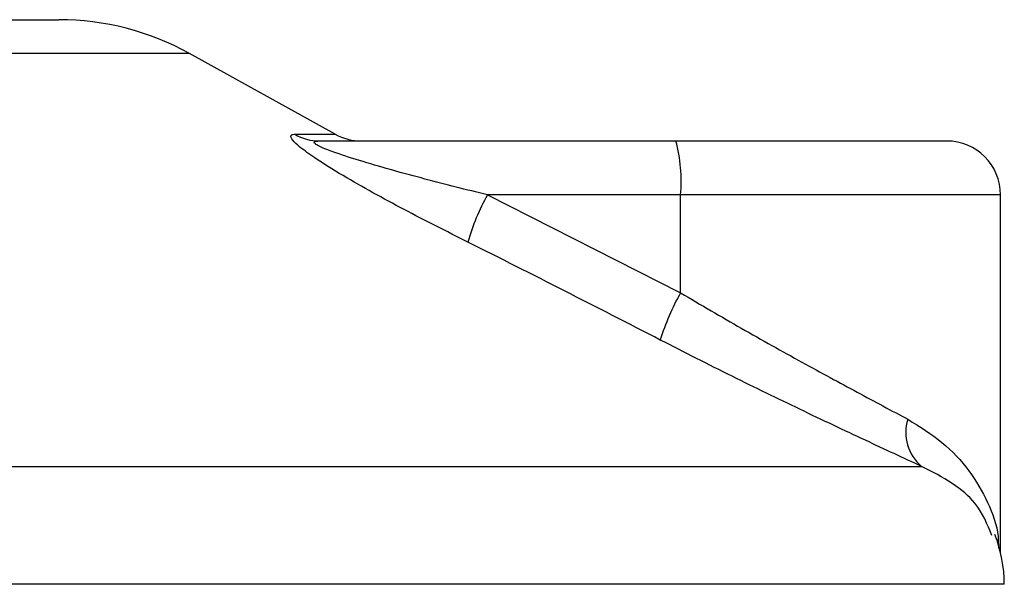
# Model space of a CAD drawing. Header units: millimetres. Extents: x -535 to 1155, y 0 to 326.
# Tile 67 of 116: x 328.13 to 338.08, y 114.38 to 120.08. Entities that reach past the tile are written whole.
import ezdxf

# ---------------------------------------------------------------- set-up
doc = ezdxf.new("R2010")
doc.units = ezdxf.units.MM

msp = doc.modelspace()

# ---------------------------------------------------------------- linework, layer by layer
at = {"color": 7, "linetype": 'Continuous', "lineweight": 25}
for p, q in [((320.4017, 120.0849), (328.5269, 120.0849)), ((329.8466, 119.7439), (319.082, 119.7439)), ((331.3207, 118.9275), (329.8466, 119.7439)), ((330.9109, 118.9275), (331.3207, 118.9275)), ((331.1591, 118.8593), (334.7639, 118.8593)), ((334.7639, 118.8593), (337.5003, 118.8593)), ((332.858, 118.3145), (334.8112, 117.3248)), ((334.8112, 118.3145), (332.858, 118.3145)), ((334.8112, 117.3248), (334.8112, 118.3145)), ((338.045, 118.3145), (334.8112, 118.3145)), ((338.045, 114.699), (338.045, 118.3145)), ((312.1951, 115.5711), (337.2466, 115.5711)), ((338.083, 114.3797), (310.8969, 114.3797))]:
    msp.add_line(p, q, dxfattribs=at)
for centre, radius, start, end in [((328.5269, 117.3612), 2.7237, 61.02029, 90), ((331.1599, 119.3478), 0.4885, 239.35943, 269.90333), ((331.5846, 119.404), 0.5447, 241.02029, 270), ((333.2051, 118.4497), 1.6117, 355.18945, 14.72175), ((337.5003, 118.3145), 0.5447, 0, 90), ((335.0162, 117.1388), 2.4577, 151.4197, 163.47164), ((336.8146, 116.1804), 2.3073, 150.26469, 163.17457), ((337.5312, 115.9129), 0.4448, 162.36927, 230.22023), ((336.7211, 114.3797), 1.3619, 0, 21.63476)]:
    msp.add_arc(centre, radius, start, end, dxfattribs=at)
for points, knots in [([(332.6601, 117.838), (332.4447, 117.9464), (332.0151, 118.1627), (331.4881, 118.4525), (331.1376, 118.6686), (330.9666, 118.792), (330.8817, 118.8719), (330.8637, 118.917), (330.8891, 118.9272), (330.909, 118.9274), (330.9109, 118.9275)], [0, 0, 0, 0, 0.279169, 0.556616, 0.699103, 0.79156, 0.861484, 0.930808, 0.993266, 1, 1, 1, 1]), ([(332.858, 118.3145), (332.6477, 118.3671), (332.2276, 118.4721), (331.7118, 118.6149), (331.3623, 118.7247), (331.204, 118.7839), (331.1403, 118.8151), (331.1144, 118.8323), (331.1046, 118.8441), (331.1107, 118.8545), (331.1297, 118.8583), (331.1493, 118.8592), (331.1568, 118.8593), (331.1591, 118.8593)], [0, 0, 0, 0, 0.314646, 0.6284, 0.772359, 0.853234, 0.889616, 0.904019, 0.930503, 0.949196, 0.982181, 0.994636, 1, 1, 1, 1]), ([(334.6061, 116.8483), (334.2841, 117.0142), (333.6371, 117.3474), (332.9867, 117.674), (332.6601, 117.838)], [0, 0, 0, 0, 0.497852, 1, 1, 1, 1]), ([(334.8112, 117.3248), (335.0167, 117.2042), (335.4333, 116.9599), (336.0366, 116.6238), (336.614, 116.3104), (336.9411, 116.1361), (337.1073, 116.0476)], [0, 0, 0, 0, 0.246594, 0.499691, 0.745736, 1, 1, 1, 1]), ([(337.2466, 115.5711), (337.0626, 115.6563), (336.688, 115.8299), (336.0308, 116.14), (335.3294, 116.4797), (334.8494, 116.7243), (334.6061, 116.8483)], [0, 0, 0, 0, 0.246353, 0.501468, 0.747263, 1, 1, 1, 1]), ([(337.1073, 116.0476), (337.2283, 115.9727), (337.4736, 115.8207), (337.7388, 115.5302), (337.9224, 115.2086), (338.0234, 114.9429), (338.0228, 114.7846), (338.0226, 114.7454)], [0, 0, 0, 0, 0.222721, 0.451788, 0.684612, 0.92196, 1, 1, 1, 1]), ([(337.9553, 114.8737), (337.9118, 114.9853), (337.8379, 115.1748), (337.5679, 115.4071), (337.3544, 115.5161), (337.2466, 115.5711)], [0, 0, 0, 0, 0.415402, 0.704989, 1, 1, 1, 1])]:
    msp.add_open_spline(points, degree=3, knots=knots, dxfattribs=at)

doc.saveas('drawing.dxf')
